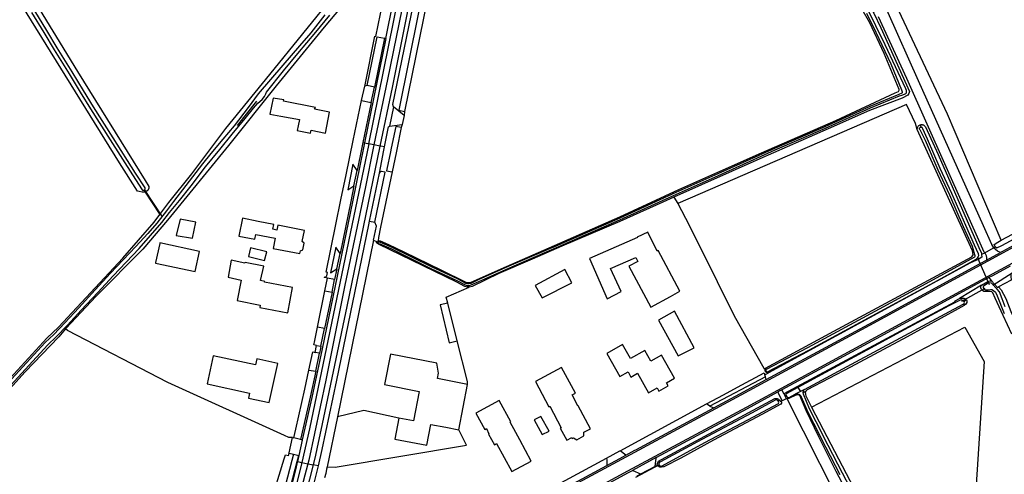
# Model space of a CAD drawing. Header units: metres. Extents: x 174423 to 175128, y 462196 to 462742.
# Tile 127 of 137: x 175061.44 to 175064.46, y 462734.19 to 462735.59. Entities that reach past the tile are written whole.
import ezdxf

# ---------------------------------------------------------------- set-up
doc = ezdxf.new("R2010")
doc.units = ezdxf.units.M
doc.layers.add('N-XX-AL-LIJN_0.20-G', color=7, linetype='Continuous', lineweight=25)

# ---------------------------------------------------------------- blocks, each defined once
blk = doc.blocks.new('Situatie')
at = {"lineweight": -3}
for p, q in [((6.4611, 21.5971), (6.6587, 22.5774)), ((6.4386, 21.7304), (6.4483, 21.7743)), ((6.4682, 21.7243), (6.4779, 21.7715)), ((6.1161, 21.7279), (6.0567, 21.6536)), ((6.5368, 21.7102), (6.524, 21.6516)), ((8.1541, 21.655), (8.1572, 21.6472)), ((6.4428, 21.6009), (6.4477, 21.5999)), ((6.4768, 21.594), (6.4611, 21.5971)), ((6.4961, 21.5901), (6.4768, 21.594)), ((6.463, 21.3601), (6.4936, 21.5075)), ((5.7741, 21.449), (5.7711, 21.4554)), ((5.8268, 21.3726), (5.7719, 21.457)), ((5.7741, 21.449), (5.819, 21.38)), ((6.463, 21.3601), (6.4799, 21.3569)), ((6.4893, 21.2949), (6.4891, 21.2949)), ((8.3526, 21.2626), (8.3797, 21.2773)), ((8.3583, 21.24), (8.4009, 21.2631)), ((6.3254, 21.1461), (6.3341, 21.1851)), ((6.348, 21.1414), (6.356, 21.1806)), ((8.4373, 21.2003), (8.3778, 21.1625)), ((8.3534, 21.153), (8.2809, 21.1125)), ((8.2964, 21.1181), (8.2893, 21.113)), ((6.314, 20.9756), (6.3252, 21.0304)), ((6.2977, 20.899), (6.3095, 20.9541)), ((7.6812, 20.8989), (7.6795, 20.8979)), ((7.6796, 20.8815), (7.5082, 20.7915)), ((7.7298, 20.8419), (7.7172, 20.8352)), ((7.7762, 20.8517), (7.7784, 20.8487)), ((7.7784, 20.8487), (7.7871, 20.837)), ((7.7987, 20.8433), (7.7871, 20.837)), ((7.7227, 20.8096), (7.7178, 20.8068)), ((7.7453, 20.8157), (7.7305, 20.808)), ((7.7437, 20.8222), (7.7406, 20.8207)), ((7.7746, 20.8262), (7.7804, 20.8285)), ((7.7951, 20.8335), (7.8028, 20.8377)), ((7.5082, 20.7915), (7.4986, 20.7988)), ((7.5082, 20.7915), (7.5203, 20.7866)), ((6.2266, 20.6951), (6.231, 20.694)), ((6.216, 20.6473), (6.2295, 20.644)), ((6.2295, 20.644), (6.2458, 20.64)), ((6.2426, 20.6213), (6.2467, 20.6398)), ((6.2458, 20.64), (6.2467, 20.6398)), ((7.2499, 20.6409), (7.2327, 20.655)), ((7.3436, 20.6338), (7.2707, 20.5945)), ((6.2555, 20.6186), (6.2741, 20.6148)), ((6.2741, 20.6148), (6.2907, 20.6113)), ((6.9045, 20.4547), (7.192, 20.6097)), ((7.3527, 20.6115), (7.28, 20.5722)), ((7.3403, 20.6068), (7.2959, 20.5827)), ((7.3527, 20.6115), (7.3487, 20.6089))]:
    blk.add_line(p, q, dxfattribs=at)
for points in [[(6.8411, 23.7264), (6.8467, 23.7366), (6.8533, 23.7294), (6.8731, 23.7101), (6.8429, 23.5604), (6.6452, 22.5801), (6.5122, 21.9206), (6.511, 21.9209), (6.5087, 21.9214)], [(5.819, 21.38), (5.8466, 21.4168), (5.9172, 21.5052), (6.0215, 21.6442), (6.1572, 21.8102), (6.3592, 22.0602), (6.4775, 22.1972), (6.498, 22.219), (6.5033, 22.224), (6.5438, 22.2397), (6.5298, 22.255), (6.5367, 22.2683), (6.5331, 22.285), (6.5436, 22.3278), (6.5505, 22.3313), (6.5641, 22.3879), (6.5591, 22.397), (6.5975, 22.5898), (6.6669, 22.938), (6.7789, 23.5073), (6.7929, 23.5705), (6.8182, 23.6846)], [(6.5696, 21.6845), (6.5368, 21.7102), (6.5349, 21.7176), (6.6193, 22.1317), (6.7071, 22.5676), (6.8989, 23.5189), (6.9036, 23.5251), (6.9088, 23.529), (6.9143, 23.5324), (6.9201, 23.5353), (6.9261, 23.5377), (6.9323, 23.5396), (6.9386, 23.541), (6.9416, 23.5415)], [(6.6774, 22.5736), (6.6473, 22.4235), (6.6077, 22.2302), (6.5181, 21.7948), (6.4768, 21.594)], [(6.4961, 21.5901), (6.5333, 21.7705), (6.6944, 22.5702)], [(5.4252, 21.9999), (5.4626, 21.9389), (5.4944, 21.886), (5.5405, 21.8124), (5.5748, 21.7553), (5.6056, 21.7044), (5.6666, 21.6092), (5.7352, 21.5016), (5.7649, 21.4556), (5.7651, 21.4555), (5.766, 21.455), (5.7669, 21.4547), (5.7679, 21.4546), (5.7688, 21.4546), (5.7698, 21.4548), (5.7707, 21.4551), (5.7711, 21.4554), (5.7716, 21.4556), (5.7723, 21.4562), (5.773, 21.457), (5.7735, 21.4578), (5.7739, 21.4587), (5.7741, 21.4596), (5.7742, 21.4606), (5.7741, 21.4616), (5.7444, 21.5075), (5.6759, 21.6152), (5.6149, 21.7102), (5.5842, 21.761), (5.5499, 21.8182), (5.5038, 21.8917), (5.472, 21.9446), (5.4346, 22.0056)], [(5.2135, 22.3695), (5.2242, 22.3632), (5.2512, 22.3335), (5.5665, 21.819), (5.7742, 21.4842), (5.785, 21.4661), (5.785, 21.4611), (5.782, 21.4541), (5.7741, 21.449)], [(5.7741, 21.449), (5.7646, 21.4488), (5.7555, 21.4504), (5.7502, 21.4515), (5.695, 21.5392), (5.38, 22.0485), (5.218, 22.3225), (5.2092, 22.3292), (5.1992, 22.3265), (5.1842, 22.3155), (4.634, 21.9715), (4.3092, 21.7665), (4.2978, 21.7635), (4.2924, 21.7638), (4.2835, 21.7682), (4.2815, 21.7702)], [(7.9895, 21.9985), (8.0187, 21.9399), (8.0644, 21.8431), (8.0971, 21.7627), (8.0981, 21.7595), (8.0993, 21.7569), (8.0994, 21.7541), (8.0984, 21.7524), (8.0888, 21.749), (7.9996, 21.7119), (7.8614, 21.6497), (7.7074, 21.5831), (7.5333, 21.5048), (7.4038, 21.4472), (7.2322, 21.3688), (7.043, 21.2864), (6.8986, 21.2245), (6.7967, 21.179), (6.7738, 21.1685), (6.7691, 21.167), (6.764, 21.167), (6.7591, 21.1687), (6.7351, 21.1813), (6.6536, 21.2193), (6.5302, 21.2802), (6.4964, 21.2945), (6.4923, 21.2955), (6.4917, 21.2957), (6.4911, 21.2958), (6.4905, 21.2957), (6.4899, 21.2955), (6.4894, 21.2951), (6.4893, 21.2949), (6.4891, 21.2946), (6.4888, 21.294), (6.4887, 21.2934), (6.4888, 21.2928), (6.489, 21.2922), (6.4894, 21.2918), (6.4899, 21.2914), (6.4904, 21.2911), (6.491, 21.291), (6.4911, 21.291), (6.4944, 21.2899), (6.5281, 21.2757), (6.6514, 21.2148), (6.7329, 21.1768), (6.7571, 21.1641), (6.7631, 21.162), (6.7699, 21.162), (6.7756, 21.1638), (6.7988, 21.1744), (6.9006, 21.2199), (7.045, 21.2819), (7.2322, 21.3634), (7.4058, 21.4426), (7.5354, 21.5003), (7.7094, 21.5785), (7.8635, 21.6451), (8.0016, 21.7073), (8.0906, 21.7443), (8.0977, 21.7468), (8.1068, 21.7498), (8.1106, 21.7518), (8.1123, 21.754), (8.1124, 21.7577), (8.112, 21.7608), (8.11, 21.7654), (8.0469, 21.9013), (7.99, 22.0173)], [(6.5705, 21.6967), (6.5696, 21.6845), (6.5634, 21.6561), (6.5604, 21.647), (6.5466, 21.5799), (6.5445, 21.5694), (6.5325, 21.5108), (6.5093, 21.3999), (6.4971, 21.3413), (6.4905, 21.3098), (6.4895, 21.2993), (6.4962, 21.2988), (6.5216, 21.288), (6.5688, 21.2657), (6.6843, 21.2089), (6.755, 21.174), (6.7605, 21.1716), (6.7676, 21.1712), (6.773, 21.1717), (6.8674, 21.2136), (7.0312, 21.285), (7.2322, 21.3729), (7.4134, 21.4565), (7.6672, 21.5699), (7.8956, 21.6691), (8.078, 21.7534), (8.0876, 21.7581), (8.0896, 21.7613), (8.0899, 21.7641), (8.0441, 21.8745), (7.9994, 21.969), (7.9766, 22.009)], [(6.6987, 22.3254), (6.5705, 21.6967)], [(6.6797, 22.3316), (6.6735, 22.3008), (6.5532, 21.7007), (6.5705, 21.6967)], [(6.4557, 21.7761), (6.4483, 21.7743), (6.4492, 21.7782), (6.4799, 21.9271), (6.4825, 21.9265), (6.5322, 22.1711), (6.5438, 22.2397)], [(8.1456, 21.6407), (8.1456, 21.6411), (8.1455, 21.6426), (8.1456, 21.6441), (8.1459, 21.6455), (8.1463, 21.6469), (8.1468, 21.6483), (8.1476, 21.6496), (8.1484, 21.6508), (8.1494, 21.6519), (8.1505, 21.6529), (8.1516, 21.6538), (8.1529, 21.6545), (8.1541, 21.655), (8.1543, 21.6551), (8.1557, 21.6556), (8.1571, 21.6559), (8.1586, 21.656), (8.1601, 21.656), (8.1615, 21.6558), (8.163, 21.6555), (8.1644, 21.655), (8.1657, 21.6544), (8.1669, 21.6536), (8.1681, 21.6527), (8.1692, 21.6517), (8.1701, 21.6505), (8.1709, 21.6493), (8.2095, 21.564), (8.3345, 21.2792), (8.343, 21.2615), (8.3431, 21.2574), (8.3443, 21.2581), (8.3526, 21.2626), (8.3522, 21.2632), (8.3515, 21.2649), (8.1132, 21.7975), (8.0265, 21.9865)], [(8.0146, 22.2567), (8.0451, 22.2536), (8.0295, 22.1342), (8.03, 22.0975), (8.0355, 22.0665), (8.0435, 22.036), (8.055, 22), (8.148, 21.7915), (8.348, 21.3465), (8.3735, 21.2885), (8.3737, 21.288), (8.3795, 21.2775), (8.3797, 21.2773), (8.3856, 21.2805), (8.3845, 21.2812), (8.3822, 21.288), (8.3927, 21.295), (8.4036, 21.3008)], [(5.3169, 20.809), (5.405, 20.9041), (5.4747, 20.9797), (5.501, 21.0041), (5.5354, 21.0401), (5.5777, 21.0859), (5.6284, 21.1411), (5.6759, 21.1921), (5.7553, 21.2759), (5.8249, 21.3555), (5.8489, 21.3859), (5.8792, 21.4234), (5.9151, 21.4678), (5.9595, 21.5267), (6.0033, 21.5794), (6.0416, 21.6265), (6.0808, 21.6749), (6.1069, 21.7063), (6.1202, 21.7216), (6.1337, 21.7334), (6.1409, 21.7427), (6.1448, 21.7502), (6.147, 21.7552), (6.1989, 21.8213), (6.2425, 21.8745), (6.2984, 21.9395), (6.341, 21.9916)], [(6.3257, 21.9932), (6.2826, 21.9382), (6.2477, 21.8976), (6.197, 21.8389), (6.1214, 21.7507), (6.0899, 21.7082), (6.0476, 21.6521), (6.0123, 21.6111), (5.9754, 21.5677), (5.95, 21.5353), (5.8986, 21.4693), (5.8609, 21.4204), (5.8393, 21.3916), (5.8102, 21.3535), (5.7822, 21.3218), (5.745, 21.2816), (5.6679, 21.1996), (5.6203, 21.1486), (5.5697, 21.0933), (5.5274, 21.0477), (5.4933, 21.0119), (5.467, 20.9875), (5.3969, 20.9115), (5.3088, 20.8164)], [(6.5175, 22.2205), (6.5203, 22.2182), (6.5274, 22.2068), (6.5281, 22.2018), (6.5247, 22.1953), (6.4991, 22.1633), (6.4762, 22.1375), (6.3242, 21.955), (6.1762, 21.7752), (6.03, 21.5915), (5.8425, 21.363), (5.767, 21.2735), (5.6225, 21.128), (5.5312, 21.031), (5.5306, 21.0303), (5.5293, 21.0287)], [(7.9547, 22.0535), (7.9572, 22.054), (7.9618, 22.0567), (7.9666, 22.0574), (7.9731, 22.0575), (7.9774, 22.0553), (7.9829, 22.05), (7.9842, 22.0385), (7.9945, 22.028), (8.0125, 21.998), (8.0335, 21.9535), (8.122, 21.7575), (8.1198, 21.7512), (8.1162, 21.7461), (8.0991, 21.7375), (7.9993, 21.6989), (7.8715, 21.6426), (7.6615, 21.5505), (7.3974, 21.4333), (7.4098, 21.4138)], [(8.4036, 21.3008), (8.2382, 21.6882), (8.0637, 22.0603), (8.0775, 22.069)], [(6.5122, 21.9206), (6.5136, 21.9203), (6.4477, 21.5999)], [(6.4557, 21.7761), (6.4866, 21.926), (6.5087, 21.9214)], [(6.5087, 21.9214), (6.4779, 21.7715), (6.4557, 21.7761)], [(5.1777, 20.6807), (5.4724, 21.0008), (5.5075, 21.0347), (5.705, 21.2462), (5.8012, 21.3562), (5.819, 21.38)], [(6.1902, 21.6821), (6.2479, 21.6713), (6.2442, 21.6524), (6.2413, 21.6378), (6.282, 21.6298), (6.2837, 21.6385), (6.3279, 21.6298), (6.3405, 21.6939), (6.2943, 21.703), (6.2972, 21.7091), (6.1993, 21.7283), (6.2001, 21.7325), (6.1675, 21.7375), (6.1565, 21.6885), (6.1902, 21.6821)], [(6.3627, 21.2133), (6.356, 21.1806), (6.3341, 21.1851), (6.3233, 21.1874), (6.324, 21.1873), (6.3246, 21.1873), (6.3252, 21.1873), (6.3258, 21.1873), (6.3265, 21.1875), (6.3271, 21.1876), (6.3277, 21.1878), (6.3282, 21.1881), (6.3288, 21.1884), (6.3293, 21.1888), (6.3298, 21.1892), (6.3302, 21.1896), (6.3307, 21.1901), (6.331, 21.1906), (6.3314, 21.1912), (6.3316, 21.1917), (6.3319, 21.1923), (6.3343, 21.2023), (6.3296, 21.2034), (6.3595, 21.3498), (6.3751, 21.4254), (6.3909, 21.5015), (6.4129, 21.6069), (6.4386, 21.7304), (6.4682, 21.7243), (6.4428, 21.6009), (6.4408, 21.5907), (6.4252, 21.515)], [(8.1456, 21.6407), (8.1397, 21.6593), (8.1127, 21.7176), (7.4098, 21.4138)], [(8.3856, 21.2805), (8.39, 21.278), (8.405, 21.2845), (8.6218, 21.4017), (8.7525, 21.4704), (8.9411, 21.5753), (9.046, 21.6334), (9.0496, 21.6354), (9.1452, 21.6875), (9.1498, 21.691)], [(8.4036, 21.3008), (8.4923, 21.3485), (8.6097, 21.4094), (8.7181, 21.4658), (8.8214, 21.5237), (8.9427, 21.59), (9.1395, 21.6967), (9.1472, 21.7012)], [(6.4757, 21.3008), (6.4757, 21.3008), (6.4846, 21.3439), (6.4799, 21.3569), (6.5112, 21.51), (6.5002, 21.512), (6.4996, 21.512), (6.499, 21.5119), (6.4985, 21.5118), (6.4979, 21.5117), (6.4974, 21.5115), (6.4969, 21.5113), (6.4964, 21.511), (6.4959, 21.5107), (6.4955, 21.5103), (6.4951, 21.5099), (6.4947, 21.5095), (6.4943, 21.509), (6.4941, 21.5085), (6.4938, 21.508), (6.4936, 21.5075), (6.4967, 21.5235), (6.5071, 21.5771), (6.5091, 21.5875), (6.5211, 21.6495), (6.524, 21.6516), (6.5634, 21.6561)], [(6.5604, 21.647), (6.5434, 21.6503), (6.5296, 21.5833), (6.5274, 21.5729), (6.5164, 21.5197), (6.5152, 21.5137), (6.5325, 21.5108)], [(7.4098, 21.4138), (7.4453, 21.3478), (7.5312, 21.1745), (7.5828, 21.0687), (7.6741, 20.9083), (7.6752, 20.9063), (7.6796, 20.9087), (7.889, 21.0218), (8.3135, 21.2505), (8.3172, 21.2562), (8.315, 21.269), (8.2082, 21.5015), (8.1456, 21.6407)], [(7.6812, 20.8989), (7.6817, 20.8984), (7.6824, 20.8979), (7.6831, 20.8976), (7.6839, 20.8974), (7.6847, 20.8974), (7.6855, 20.8975), (7.8124, 20.9634), (8.0318, 21.0825), (8.1981, 21.1728), (8.3264, 21.2434), (8.3319, 21.2476), (8.3343, 21.254), (8.3334, 21.2595), (8.3214, 21.2856), (8.2944, 21.346), (8.2518, 21.4441), (8.2163, 21.521), (8.1765, 21.6113), (8.1631, 21.6435), (8.1606, 21.6471), (8.1576, 21.6472), (8.1572, 21.6472), (8.1548, 21.6467), (8.1518, 21.6445), (8.1518, 21.6435), (8.1531, 21.6407), (8.1693, 21.6079), (8.209, 21.5177), (8.2445, 21.4408), (8.287, 21.3428), (8.3139, 21.2828), (8.3215, 21.2576), (8.3228, 21.254), (8.3226, 21.2513), (8.3212, 21.2496), (8.1942, 21.1798), (8.028, 21.0895), (7.8087, 20.9704), (7.6818, 20.9046), (7.6814, 20.9042), (7.6809, 20.9035), (7.6806, 20.9028), (7.6804, 20.902), (7.6803, 20.9012), (7.6805, 20.9004), (7.6808, 20.8996), (7.6812, 20.8989)], [(6.4611, 21.5971), (6.2791, 20.7223), (6.2555, 20.6186)], [(6.4477, 21.5999), (6.4456, 21.5897), (6.4105, 21.4187), (6.3176, 20.9679), (6.2855, 20.818), (6.2563, 20.6878)], [(6.4768, 21.594), (6.4747, 21.5837), (6.4504, 21.4652), (6.3869, 21.1632), (6.329, 20.8718), (6.2768, 20.6255), (6.2741, 20.6148)], [(9.0555, 21.6163), (9.0055, 21.5878), (8.9553, 21.5598), (8.9047, 21.5323), (8.4096, 21.2619), (7.9991, 21.0395), (7.6033, 20.8254), (7.2371, 20.628), (6.88, 20.4354), (6.5104, 20.2361), (6.4886, 20.2245), (6.4664, 20.2128), (6.4433, 20.2032), (6.4193, 20.1957)], [(6.4477, 21.5999), (6.4582, 21.5977), (6.4611, 21.5971)], [(9.0531, 21.6206), (9.0032, 21.5922), (8.953, 21.5644), (8.9025, 21.5371), (8.4076, 21.2667), (8.4009, 21.2631)], [(6.2907, 20.6113), (6.2979, 20.6415), (6.3059, 20.6799), (6.3142, 20.7183), (6.323, 20.7565), (6.3944, 21.0975), (6.4961, 21.5901)], [(6.3204, 20.1022), (6.353, 20.1131), (6.3851, 20.1254), (6.4167, 20.1391), (6.4278, 20.1443), (6.4389, 20.1496), (6.4499, 20.1551), (6.5094, 20.187), (6.8985, 20.3984), (7.256, 20.5927), (7.6211, 20.789), (8.0172, 21.0031), (8.428, 21.2258), (9.0755, 21.5821)], [(6.5091, 21.5875), (6.4979, 21.5897), (6.4961, 21.5901)], [(6.4252, 21.515), (6.4121, 21.5344), (6.3961, 21.4558), (6.4152, 21.468), (6.4252, 21.515)], [(6.4152, 21.468), (6.4056, 21.4196), (6.3725, 21.2602)], [(7.3974, 21.4333), (7.3637, 21.4183), (7.2322, 21.3591), (7.0539, 21.2824), (6.9626, 21.2433), (6.8601, 21.1986), (6.7787, 21.1587), (6.7693, 21.1568)], [(5.93, 21.357), (5.8812, 21.3662), (5.8692, 21.3152), (5.9195, 21.3072), (5.93, 21.357)], [(6.2495, 21.26), (6.2513, 21.269), (6.2582, 21.2719), (6.2621, 21.2919), (6.2567, 21.2971), (6.2634, 21.3312), (6.1811, 21.3473), (6.1782, 21.3325), (6.1664, 21.3348), (6.1693, 21.3496), (6.121, 21.3591), (6.0726, 21.3685), (6.0619, 21.3138), (6.1113, 21.3042), (6.1142, 21.3187), (6.1732, 21.3072), (6.1672, 21.2761), (6.2495, 21.26)], [(6.3059, 20.6082), (6.3174, 20.6583), (6.3622, 20.8715), (6.4607, 21.3488), (6.463, 21.3601)], [(7.3879, 21.1288), (7.4162, 21.1445), (7.35, 21.2695), (7.3468, 21.2678), (7.3182, 21.3262), (7.285, 21.311), (7.286, 21.309), (7.1385, 21.245), (7.1932, 21.1215), (7.2365, 21.144), (7.2035, 21.214), (7.2812, 21.248), (7.2876, 21.236), (7.26, 21.2212), (7.3272, 21.0952), (7.3879, 21.1288)], [(5.9405, 21.267), (5.819, 21.293), (5.8186, 21.291), (5.806, 21.2332), (5.8055, 21.231), (5.9275, 21.205), (5.9405, 21.267)], [(6.704, 21.1075), (6.6987, 21.1267), (6.7693, 21.1568), (6.7639, 21.1573), (6.7555, 21.1592), (6.7317, 21.1727), (6.4905, 21.2885), (6.4864, 21.2918), (6.485, 21.2934), (6.4851, 21.2959), (6.4766, 21.3003), (6.4757, 21.3008), (6.3645, 20.7588)], [(6.4851, 21.2959), (6.4887, 21.294), (6.4891, 21.2949), (6.4891, 21.2949)], [(6.4891, 21.2949), (6.4895, 21.2985), (6.4895, 21.2993)], [(6.1474, 21.2659), (6.0976, 21.2778), (6.0911, 21.2507), (6.141, 21.2388), (6.1474, 21.2659)], [(6.3725, 21.2602), (6.3596, 21.2803), (6.3437, 21.2015), (6.3627, 21.2133), (6.3725, 21.2602)], [(8.3526, 21.2626), (8.357, 21.254), (8.358, 21.2472), (8.358, 21.2457), (8.3583, 21.24)], [(8.4009, 21.2631), (8.3922, 21.268), (8.3797, 21.2773)], [(6.2267, 21.1562), (6.1409, 21.1726), (6.1412, 21.1745), (6.1286, 21.1771), (6.1385, 21.221), (6.081, 21.233), (6.08, 21.2305), (6.038, 21.2395), (6.0285, 21.1872), (6.069, 21.1785), (6.057, 21.116), (6.1273, 21.1019), (6.1259, 21.0948), (6.2117, 21.0783), (6.2267, 21.1562)], [(8.3431, 21.2574), (8.3435, 21.2492), (8.3325, 21.2422), (8.309, 21.2315), (7.6889, 20.8942), (7.6885, 20.8941), (7.6873, 20.894), (7.6861, 20.894), (7.6849, 20.8942), (7.6838, 20.8946), (7.6827, 20.8951), (7.6816, 20.8957), (7.6807, 20.8965), (7.6799, 20.8974), (7.6795, 20.8979)], [(7.6818, 20.8736), (7.9968, 21.0437), (8.3386, 21.2293), (8.3583, 21.24)], [(8.3301, 21.2514), (8.3349, 21.2379), (8.3663, 21.1648)], [(6.993, 21.124), (7.084, 21.1705), (7.0635, 21.211), (6.9722, 21.162), (6.993, 21.124)], [(8.4305, 21.2213), (8.41, 21.2102), (8.3745, 21.1911), (8.3654, 21.1862)], [(8.3654, 21.1862), (8.0197, 20.9984), (7.7298, 20.8419)], [(8.4154, 21.0962), (8.4066, 21.1209), (8.3979, 21.1426), (8.3914, 21.1513), (8.3732, 21.1697), (8.3683, 21.1707), (8.3616, 21.1678), (8.3481, 21.1587), (8.3483, 21.1547), (8.3507, 21.151), (8.355, 21.149), (8.3631, 21.1493), (8.3706, 21.1496), (8.3749, 21.1496), (8.3802, 21.147), (8.3854, 21.1412), (8.3908, 21.1304), (8.4129, 21.0759)], [(8.3428, 21.1631), (8.3625, 21.1748), (8.3694, 21.1768), (8.374, 21.1765), (8.3922, 21.156), (8.3952, 21.1576), (8.4029, 21.1488), (8.4179, 21.122), (8.4333, 21.0825), (8.4561, 21.0344), (8.4715, 20.9997), (8.4772, 20.9819), (8.4799, 20.9568), (8.4798, 20.9302), (8.4778, 20.8839), (8.4723, 20.8048), (8.4711, 20.7685)], [(8.3654, 21.1862), (8.3673, 21.1841), (8.374, 21.1765)], [(8.4325, 21.1962), (8.4329, 21.1906), (8.4338, 21.1786), (8.3952, 21.1576)], [(6.348, 21.1414), (6.3252, 21.0304), (6.3035, 21.0347), (6.3254, 21.1461), (6.348, 21.1414)], [(8.4359, 21.0125), (8.4097, 21.0705), (8.3853, 21.1234), (8.3778, 21.1392), (8.3747, 21.1424), (8.3681, 21.1435), (8.3601, 21.1436), (8.3497, 21.1442), (8.3464, 21.1469), (8.3432, 21.15), (8.3407, 21.1552), (8.3406, 21.1586), (8.3428, 21.1631), (8.2752, 21.1227), (8.2759, 21.1231), (8.2827, 21.1236), (8.2881, 21.1235), (8.2916, 21.1222), (8.2964, 21.1181), (8.2981, 21.1148), (8.298, 21.1097), (8.2947, 21.1047), (8.29, 21.1003), (8.2709, 21.09), (8.1144, 21.0049), (7.9408, 20.9118), (7.8071, 20.8419), (7.8028, 20.8377), (7.8017, 20.8347), (7.8022, 20.8279), (7.8035, 20.8231), (7.8095, 20.8107), (7.8206, 20.7882)], [(7.7762, 20.8517), (8.2608, 21.1118), (8.2619, 21.1151), (8.2752, 21.1227)], [(7.7987, 20.8433), (7.9569, 20.9276), (8.287, 21.1048), (8.2893, 21.1065), (8.2902, 21.1096), (8.2893, 21.113), (8.2846, 21.1165), (8.2801, 21.1178), (8.277, 21.1174), (8.2425, 21.0994), (8.1055, 21.0256), (7.991, 20.9632), (7.864, 20.8949), (7.7784, 20.8487)], [(6.7321, 20.9925), (6.704, 21.1075), (6.68, 21.1025), (6.7079, 20.9863), (6.7321, 20.9925)], [(7.46, 20.9712), (7.4, 21.0832), (7.351, 21.0555), (7.4115, 20.9462), (7.46, 20.9712)], [(6.216, 20.6473), (6.2162, 20.6481), (6.2266, 20.6951), (6.2155, 20.695), (6.202, 20.7011), (5.8439, 20.864), (5.5355, 21.0244), (5.5293, 21.0287), (5.5083, 21.005), (5.4058, 20.8974), (5.2836, 20.7635)], [(6.3004, 20.9783), (6.2924, 20.9803), (6.2943, 20.9882), (6.3035, 21.0347)], [(7.8206, 20.7882), (8.2915, 21.0343), (8.3511, 20.9286), (8.3261, 20.5504)], [(6.7642, 20.8585), (6.7637, 20.8677), (6.7321, 20.9925)], [(6.2959, 20.9568), (6.3004, 20.9783), (6.314, 20.9756), (6.3127, 20.9689), (6.3095, 20.9541), (6.2959, 20.9568)], [(7.3089, 20.963), (7.2645, 20.9379), (7.2403, 20.9808), (7.192, 20.9535), (7.2321, 20.8825), (7.2571, 20.8966), (7.2659, 20.8811), (7.2861, 20.8925), (7.32, 20.8324), (7.3467, 20.8475), (7.352, 20.838), (7.3808, 20.8542), (7.3755, 20.8637), (7.4001, 20.8777), (7.3602, 20.9483), (7.3275, 20.9299), (7.3089, 20.963)], [(6.1168, 20.9369), (6.1127, 20.9182), (5.9833, 20.9466), (5.9644, 20.8606), (6.0948, 20.832), (6.0915, 20.8166), (6.1548, 20.8027), (6.1811, 20.9228), (6.1168, 20.9369)], [(6.2767, 20.9024), (6.2885, 20.958), (6.2959, 20.9568)], [(6.7642, 20.8585), (6.672, 20.8761), (6.6752, 20.8928), (6.6695, 20.924), (6.5278, 20.951), (6.5089, 20.8584), (6.6152, 20.8363), (6.598, 20.7465), (6.5536, 20.755), (6.5413, 20.6908), (6.639, 20.6721), (6.6511, 20.7355), (6.6973, 20.7267), (6.7375, 20.719), (6.7642, 20.8585)], [(6.2767, 20.9024), (6.2977, 20.899), (6.2806, 20.8191), (6.2514, 20.6889), (6.231, 20.694), (6.2369, 20.7215), (6.2643, 20.8442), (6.2767, 20.9024)], [(7.0954, 20.8314), (7.0532, 20.9102), (6.9726, 20.867), (7.014, 20.7898), (7.0168, 20.7913), (7.0521, 20.7255), (7.049, 20.7239), (7.0688, 20.687), (7.0843, 20.6953), (7.0859, 20.6923), (7.0898, 20.6944), (7.0994, 20.6886), (7.121, 20.7002), (7.1216, 20.7115), (7.142, 20.7224), (7.1043, 20.7926), (7.1034, 20.7922), (7.0853, 20.826), (7.0954, 20.8314)], [(7.6795, 20.8979), (7.6792, 20.8984), (7.6786, 20.8995), (7.6782, 20.9006), (7.6779, 20.9018), (7.6778, 20.903), (7.6779, 20.9042), (7.6781, 20.9054), (7.6785, 20.9066), (7.679, 20.9077), (7.6796, 20.9087)], [(7.192, 20.6097), (7.2322, 20.6314), (7.2499, 20.6409), (7.2782, 20.6562), (7.2812, 20.6578), (7.5203, 20.7866), (7.6008, 20.8299), (7.6818, 20.8736)], [(7.4986, 20.7988), (7.5499, 20.8265), (7.5937, 20.8502), (7.6755, 20.8945), (7.6775, 20.888)], [(7.6818, 20.8736), (7.6807, 20.8778), (7.6796, 20.8815), (7.6775, 20.888), (7.6889, 20.8942)], [(7.7372, 20.8307), (7.7353, 20.8297), (7.7312, 20.8389), (7.7298, 20.8419)], [(7.7406, 20.8207), (7.7373, 20.8273), (7.7372, 20.8307), (7.7762, 20.8517)], [(7.7784, 20.8487), (7.7431, 20.8297), (7.7415, 20.8271), (7.742, 20.8254), (7.7437, 20.8222), (7.7468, 20.819), (7.7491, 20.8183), (7.7516, 20.8186), (7.771, 20.8285)], [(7.771, 20.8285), (7.7711, 20.8286), (7.7727, 20.829), (7.7742, 20.8292), (7.7758, 20.8293), (7.7774, 20.8292), (7.7789, 20.8289), (7.7804, 20.8285), (7.7819, 20.828), (7.7833, 20.8273), (7.7846, 20.8264), (7.7859, 20.8255), (7.787, 20.8244), (7.788, 20.8232), (7.7893, 20.8208), (7.8064, 20.7801), (7.8272, 20.7392), (7.8641, 20.6673), (7.9077, 20.5823)], [(7.9632, 20.4958), (7.9157, 20.5864), (7.8721, 20.6714), (7.8352, 20.7433), (7.8146, 20.7839), (7.796, 20.8282), (7.7956, 20.8297), (7.7953, 20.8312), (7.7951, 20.8327), (7.7951, 20.8335), (7.7951, 20.8343), (7.7953, 20.8358), (7.7956, 20.8374), (7.7961, 20.8388), (7.7967, 20.8403), (7.7975, 20.8416), (7.7984, 20.8429), (7.7987, 20.8433)], [(6.9123, 20.7103), (6.8948, 20.7421), (6.8973, 20.7435), (6.861, 20.809), (6.7892, 20.7702), (6.817, 20.72), (6.822, 20.723), (6.8298, 20.7065), (6.8286, 20.7059), (6.8465, 20.6733), (6.853, 20.6768), (6.9002, 20.5906), (6.9599, 20.6233), (6.9245, 20.688), (6.9123, 20.7103)], [(7.3436, 20.6338), (7.6236, 20.7846), (7.7172, 20.8352)], [(7.3487, 20.6089), (7.3475, 20.6102), (7.3474, 20.6107), (7.3471, 20.6137), (7.3482, 20.6187), (7.3512, 20.6229), (7.36, 20.6282), (7.7082, 20.8152), (7.7147, 20.8157), (7.7191, 20.8135), (7.7227, 20.8096)], [(7.7227, 20.8096), (7.7248, 20.8074), (7.7262, 20.8058), (7.7282, 20.8035), (7.7283, 20.8008), (7.7263, 20.7979), (7.668, 20.7663), (7.5195, 20.6877), (7.419, 20.6325), (7.3669, 20.605), (7.366, 20.6049), (7.3599, 20.6045), (7.3551, 20.6045), (7.3499, 20.6076), (7.3487, 20.6089)], [(7.3527, 20.6115), (7.3537, 20.6096), (7.3587, 20.6075), (7.3623, 20.6081), (7.4929, 20.6799), (7.6252, 20.7492), (7.7192, 20.8002), (7.7203, 20.8017), (7.7195, 20.8046), (7.7178, 20.8068), (7.7161, 20.809), (7.7131, 20.8107), (7.7086, 20.8105), (7.6386, 20.7713), (7.4834, 20.6891), (7.357, 20.6207), (7.3534, 20.6193), (7.3516, 20.6167), (7.3517, 20.6134), (7.3527, 20.6115)], [(7.7172, 20.8352), (7.7186, 20.8321), (7.7228, 20.823), (7.7305, 20.808), (7.7262, 20.8058)], [(7.7453, 20.8157), (7.7427, 20.8167), (7.7406, 20.8207)], [(7.9922, 20.4385), (7.9916, 20.438), (7.9909, 20.4378), (7.9856, 20.4362), (7.9811, 20.4365), (7.9756, 20.4408), (7.9523, 20.4843), (7.8969, 20.5908), (7.843, 20.6972), (7.8038, 20.7783), (7.7845, 20.824), (7.7793, 20.8262), (7.7746, 20.8262), (7.7509, 20.815), (7.7468, 20.815), (7.7453, 20.8157), (7.9463, 20.4165), (7.9932, 20.4366), (7.9922, 20.4385)], [(7.7871, 20.837), (7.7748, 20.8305), (7.771, 20.8285)], [(6.5536, 20.755), (6.4456, 20.7783), (6.3645, 20.7588), (6.333, 20.6057), (6.3329, 20.605), (6.3573, 20.6039), (6.7605, 20.672), (6.7375, 20.719)], [(7.2327, 20.655), (7.4985, 20.7988), (7.4986, 20.7988)], [(7.8206, 20.7882), (7.9976, 20.4499), (8.003, 20.4396), (8.0319, 20.391)], [(6.9934, 20.7044), (7.0146, 20.7152), (6.9893, 20.7603), (6.9689, 20.75), (6.9934, 20.7044)], [(6.2467, 20.6398), (6.2573, 20.6877), (6.2563, 20.6878)], [(6.2563, 20.6878), (6.2543, 20.6883), (6.2514, 20.6889)], [(6.1535, 20.4738), (6.1592, 20.4926), (6.2011, 20.6299), (6.205, 20.6427), (6.2145, 20.6404), (6.216, 20.6473)], [(6.2295, 20.644), (6.2246, 20.6251), (6.1907, 20.4945), (6.2007, 20.4916), (6.2012, 20.4915), (6.2018, 20.4914), (6.2023, 20.4914), (6.2028, 20.4914), (6.2033, 20.4915), (6.2038, 20.4916), (6.2043, 20.4917), (6.2048, 20.4919), (6.2052, 20.4921), (6.2057, 20.4924), (6.2061, 20.4927), (6.2065, 20.4931), (6.2068, 20.4934), (6.2071, 20.4938), (6.2074, 20.4943), (6.2077, 20.4947), (6.2079, 20.4952), (6.2081, 20.4957)], [(6.2081, 20.4957), (6.241, 20.6216), (6.2458, 20.64)], [(6.9045, 20.4547), (6.8887, 20.4684), (7.0264, 20.5431), (7.1909, 20.6322), (7.1922, 20.6262), (7.192, 20.6097)], [(7.1909, 20.6322), (7.2322, 20.6548), (7.2327, 20.655)], [(7.3474, 20.6107), (7.3403, 20.6068), (7.34, 20.6074), (7.3432, 20.6309), (7.3436, 20.6338)], [(6.2555, 20.6186), (6.238, 20.5484), (6.2245, 20.4968), (6.214, 20.4597), (6.2024, 20.4229), (6.1897, 20.3864), (6.1698, 20.3401)], [(6.2741, 20.6148), (6.2413, 20.4906), (6.225, 20.4348), (6.2051, 20.3769), (6.1859, 20.3318)], [(6.2021, 20.3235), (6.2242, 20.3773), (6.2365, 20.4127), (6.2478, 20.4485), (6.2582, 20.4845), (6.2688, 20.5238), (6.2907, 20.6113)], [(6.2105, 20.495), (6.2141, 20.5073), (6.2171, 20.5188), (6.2191, 20.5264), (6.2376, 20.6005), (6.2423, 20.6201), (6.2426, 20.6213)], [(6.3329, 20.605), (6.3313, 20.598), (6.3284, 20.5848), (6.3253, 20.5716)], [(6.2237, 20.3204), (6.2223, 20.3215), (6.235, 20.3546), (6.2417, 20.374), (6.2602, 20.4339), (6.2732, 20.4794), (6.2878, 20.5345), (6.3059, 20.6082)], [(6.2426, 20.6213), (6.2536, 20.619), (6.2555, 20.6186)], [(6.3059, 20.6082), (6.2946, 20.6105), (6.2907, 20.6113)], [(6.3204, 20.1022), (6.3224, 20.0963), (6.366, 20.1124), (6.409, 20.1302), (6.4511, 20.1499), (6.5111, 20.1816), (6.9009, 20.3939), (7.2583, 20.5878), (7.2707, 20.5945)], [(7.2707, 20.5945), (7.2721, 20.5939), (7.2954, 20.5836), (7.2959, 20.5827), (7.284, 20.5763)]]:
    blk.add_lwpolyline(points, dxfattribs=at)

msp = doc.modelspace()

# ---------------------------------------------------------------- block references
at = {"layer": 'N-XX-AL-LIJN_0.20-G'}
msp.add_blockref('Situatie', (175056.047, 462713.6112), dxfattribs=at)

doc.saveas('drawing.dxf')
